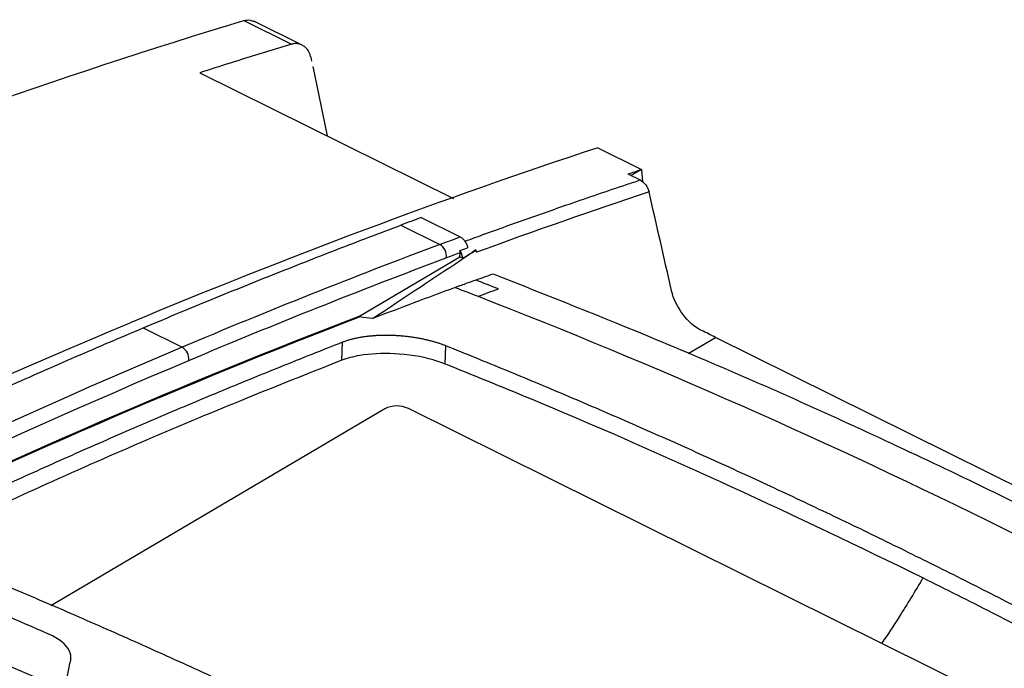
# Model space of a CAD drawing. Header units: millimetres. Extents: x -508 to 796, y -404 to 760.
# Tile 57 of 116: x 680 to 727, y -150 to -119. Entities that reach past the tile are written whole.
import ezdxf

# ---------------------------------------------------------------- set-up
doc = ezdxf.new("R2010")
doc.units = ezdxf.units.MM

msp = doc.modelspace()

# ---------------------------------------------------------------- linework, layer by layer
at = {"color": 7, "linetype": 'Continuous', "lineweight": 25}
for p, q in [((690.342, -119.036), (692.612, -120.161)), ((693.144, -120.221), (690.819, -119.069)), ((693.526, -120.777), (693.567, -120.974)), ((693.619, -121.223), (694.307, -124.525)), ((688.241, -121.519), (700.317, -127.503)), ((707.186, -125.083), (709.273, -126.117)), ((708.624, -126.332), (709.204, -126.619)), ((709.273, -126.117), (708.777, -126.407)), ((709.273, -126.117), (709.325, -126.702)), ((697.815, -128.768), (699.669, -129.687)), ((698.784, -128.407), (700.638, -129.326)), ((695.816, -133.114), (700.624, -130.279)), ((700.624, -130.279), (700.634, -130.076)), ((700.774, -130.353), (700.624, -130.279)), ((701.388, -129.949), (701.379, -129.944)), ((701.388, -129.949), (701.411, -130.059)), ((695.853, -133.133), (695.816, -133.114)), ((685.547, -133.654), (687.401, -134.573)), ((695.002, -135.193), (695.041, -134.336)), ((755.962, -155.496), (712.789, -134.103)), ((699.925, -135.368), (699.964, -134.511)), ((697.049, -137.499), (681.149, -146.875)), ((742.851, -159.629), (698.176, -137.491))]:
    msp.add_line(p, q, dxfattribs=at)
at = {"color": 250, "linetype": 'Continuous', "lineweight": 25}
msp.add_line((711.489, -134.864), (712.789, -134.103), dxfattribs=at)
at = {"color": 7, "linetype": 'Continuous', "lineweight": 25}
for centre, radius, start, end in [((699.357, -130.227), 0.624, 351.2206, 60.0371), ((687.086, -135.126), 0.637, 352.973, 60.2843), ((697.621, -138.666), 1.299, 64.6873, 116.1168)]:
    msp.add_arc(centre, radius, start, end, dxfattribs=at)
for points, knots in [([(690.342, -119.036), (690.45, -119.016), (690.633, -118.982), (690.771, -119.056), (690.827, -119.087)], [0, 0, 0, 0, 0.591458, 1, 1, 1, 1]), ([(692.612, -120.161), (692.123, -120.309), (690.668, -120.75), (689.21, -121.212), (688.241, -121.519)], [0, 0, 0, 0, 0.335932, 1, 1, 1, 1]), ([(693.526, -120.777), (693.52, -120.749), (693.507, -120.694), (693.483, -120.622), (693.456, -120.561), (693.43, -120.51), (693.371, -120.414), (693.292, -120.324), (693.174, -120.233), (693.062, -120.172), (692.951, -120.142), (692.852, -120.13), (692.771, -120.13), (692.684, -120.141), (692.631, -120.155), (692.612, -120.161)], [0, 0, 0, 0, 0.058406, 0.11176, 0.160221, 0.203841, 0.24262, 0.425098, 0.499817, 0.629168, 0.757215, 0.798101, 0.881123, 0.955067, 1, 1, 1, 1]), ([(709.204, -126.619), (709.301, -126.667), (709.395, -126.75), (709.547, -126.955), (709.602, -127.074), (709.629, -127.19)], [0, 0, 0, 0, 0.5, 0.5, 1, 1, 1, 1]), ([(685.547, -133.654), (686.063, -133.438), (687.094, -133.005), (688.638, -132.368), (690.177, -131.741), (691.713, -131.125), (693.244, -130.52), (694.771, -129.925), (696.295, -129.34), (697.308, -128.959), (697.815, -128.768)], [0, 0, 0, 0, 0.12574, 0.251264, 0.376574, 0.501672, 0.626561, 0.751244, 0.875723, 1, 1, 1, 1]), ([(700.638, -129.326), (700.656, -129.336), (700.694, -129.356), (700.748, -129.398), (700.799, -129.447), (700.859, -129.519), (700.92, -129.612), (700.973, -129.729), (700.986, -129.805), (700.993, -129.844)], [0, 0, 0, 0, 0.109665, 0.21763, 0.326469, 0.438696, 0.632767, 0.815403, 1, 1, 1, 1]), ([(702.203, -131.084), (704.802, -132.109), (710.445, -134.334), (719.156, -138.161), (726.692, -141.745), (734.032, -145.45), (741.17, -149.251), (748.07, -153.157), (752.107, -155.579), (753.302, -156.297)], [0, 0, 0, 0, 0.1528001, 0.3316357, 0.5106935, 0.5944137, 0.7619625, 0.9295112, 1, 1, 1, 1]), ([(701.377, -131.381), (701.239, -131.431), (701.101, -131.481), (700.963, -131.531), (700.869, -131.565), (700.776, -131.599), (700.682, -131.633), (700.591, -131.666), (700.499, -131.7), (700.408, -131.733)], [0, 0, 0, 0, 0.000651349, 0.000651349, 0.000651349, 0.001092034, 0.001092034, 0.001092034, 0.001523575, 0.001523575, 0.001523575, 0.001523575]), ([(701.491, -132.15), (709.842, -135.39), (722.643, -141.044), (739.318, -149.785), (747.616, -154.584), (751.506, -156.934)], [0.879721, 0.879721, 0.879721, 0.879721, 19.113984, 28.770805, 37.346563, 37.346563, 37.346563, 37.346563]), ([(656.042, -147.625), (656.602, -147.333), (657.721, -146.75), (659.398, -145.888), (661.069, -145.036), (662.735, -144.197), (664.397, -143.368), (666.053, -142.552), (667.705, -141.747), (669.351, -140.953), (670.993, -140.171), (672.63, -139.401), (674.262, -138.642), (675.889, -137.895), (677.511, -137.159), (679.128, -136.435), (680.74, -135.722), (682.347, -135.021), (683.949, -134.331), (685.015, -133.88), (685.547, -133.654)], [0, 0, 0, 0, 0.056685, 0.113231, 0.169639, 0.225912, 0.282049, 0.338052, 0.393922, 0.449659, 0.505266, 0.560742, 0.616089, 0.671309, 0.726401, 0.781368, 0.83621, 0.890929, 0.945525, 1, 1, 1, 1]), ([(699.964, -134.511), (699.916, -134.492), (699.821, -134.455), (699.671, -134.403), (699.517, -134.354), (699.359, -134.307), (699.197, -134.264), (699.031, -134.224), (698.862, -134.187), (698.69, -134.153), (698.516, -134.123), (698.34, -134.096), (698.162, -134.073), (697.981, -134.053), (697.799, -134.037), (697.616, -134.025), (697.433, -134.016), (697.25, -134.011), (697.067, -134.01), (696.884, -134.013), (696.702, -134.02), (696.52, -134.032), (696.341, -134.048), (696.165, -134.067), (695.991, -134.092), (695.821, -134.121), (695.654, -134.154), (695.491, -134.192), (695.334, -134.235), (695.182, -134.283), (695.088, -134.318), (695.041, -134.336)], [0, 0, 0, 0, 0.033965, 0.067492, 0.100727, 0.133813, 0.166836, 0.199789, 0.232658, 0.265432, 0.298139, 0.330852, 0.363643, 0.396578, 0.429676, 0.46292, 0.496292, 0.529785, 0.56347, 0.597443, 0.631802, 0.66659, 0.701721, 0.737087, 0.77273, 0.809093, 0.846115, 0.883677, 0.921741, 0.960454, 1, 1, 1, 1]), ([(695.041, -134.336), (694.551, -134.528), (693.572, -134.913), (692.102, -135.502), (690.631, -136.099), (689.159, -136.706), (687.685, -137.322), (686.21, -137.948), (684.734, -138.583), (683.257, -139.227), (681.779, -139.88), (680.3, -140.543), (678.819, -141.215), (677.337, -141.896), (676.348, -142.357), (675.854, -142.588)], [0, 0, 0, 0, 0.07697, 0.153926, 0.23087, 0.307804, 0.384728, 0.461646, 0.538557, 0.615465, 0.69237, 0.769275, 0.84618, 0.923088, 1, 1, 1, 1]), ([(699.92, -135.371), (699.741, -135.301), (699.046, -135.05), (698.151, -134.915), (696.928, -134.854), (696.352, -134.884), (695.534, -135.022), (695.263, -135.105), (695.009, -135.196)], [6.104751, 6.104751, 6.104751, 6.104751, 6.246275, 6.638289, 6.638289, 6.996494, 6.996494, 7.228848, 7.228848, 7.228848, 7.228848]), ([(722.705, -144.695), (722.232, -144.461), (721.285, -143.994), (719.864, -143.303), (718.443, -142.62), (717.023, -141.946), (715.602, -141.28), (714.181, -140.622), (712.759, -139.973), (711.338, -139.332), (709.917, -138.7), (708.495, -138.076), (707.074, -137.46), (705.652, -136.853), (704.23, -136.255), (702.808, -135.665), (701.386, -135.082), (700.438, -134.701), (699.964, -134.511)], [0, 0, 0, 0, 0.062514, 0.125018, 0.187514, 0.250003, 0.312488, 0.37497, 0.43745, 0.499931, 0.562414, 0.624901, 0.687394, 0.749894, 0.812402, 0.874922, 0.937454, 1, 1, 1, 1]), ([(695.009, -135.196), (694.842, -135.256), (693.251, -135.887), (688.477, -137.785), (682.399, -140.397), (677.582, -142.621), (675.975, -143.364), (675.822, -143.441)], [7.228848, 7.228848, 7.228848, 7.228848, 7.380961, 8.749979, 11.790722, 13.158986, 13.311015, 13.311015, 13.311015, 13.311015]), ([(722.666, -145.549), (716.606, -142.58), (709.173, -139.127), (701.593, -136.045), (700.075, -135.43), (699.92, -135.371)], [0, 0, 0, 0, 4.883452, 5.982621, 6.104751, 6.104751, 6.104751, 6.104751]), ([(681.068, -148.224), (681.062, -148.221), (681.057, -148.219), (678.135, -146.944), (675.22, -145.717), (672.306, -144.537)], [0.047978, 0.047978, 0.047978, 0.047978, 0.05875, 0.05875, 5.359272, 5.359272, 5.359272, 5.359272]), ([(676.241, -144.748), (676.747, -144.957), (677.758, -145.376), (679.274, -146.015), (680.791, -146.661), (682.307, -147.316), (683.823, -147.98), (685.339, -148.651), (686.855, -149.331), (688.371, -150.02), (689.886, -150.716), (691.402, -151.421), (692.917, -152.134), (694.432, -152.856), (695.947, -153.585), (697.462, -154.323), (698.471, -154.822), (698.976, -155.071)], [0, 0, 0, 0, 0.066704, 0.133395, 0.200076, 0.266748, 0.333413, 0.400072, 0.466726, 0.533378, 0.600029, 0.666681, 0.733334, 0.799991, 0.866654, 0.933323, 1, 1, 1, 1]), ([(745.396, -157.028), (744.925, -156.75), (743.983, -156.194), (742.569, -155.37), (741.154, -154.554), (739.739, -153.747), (738.323, -152.947), (736.906, -152.156), (735.489, -151.373), (734.071, -150.598), (732.653, -149.831), (731.233, -149.073), (729.814, -148.322), (728.393, -147.58), (726.972, -146.846), (725.55, -146.121), (724.128, -145.402), (723.179, -144.931), (722.705, -144.695)], [0, 0, 0, 0, 0.062546, 0.125078, 0.187598, 0.250106, 0.312606, 0.375099, 0.437585, 0.500068, 0.562549, 0.62503, 0.687511, 0.749996, 0.812486, 0.874982, 0.937486, 1, 1, 1, 1]), ([(745.352, -157.886), (745.283, -157.844), (745.059, -157.712), (744.593, -157.441), (743.871, -157.023), (742.895, -156.457), (741.664, -155.745), (740.178, -154.889), (738.437, -153.895), (736.439, -152.773), (734.184, -151.531), (731.671, -150.174), (728.899, -148.713), (725.869, -147.15), (723.762, -146.097), (722.666, -145.549)], [0, 0, 0, 0, 0.009337, 0.0299376, 0.0618018, 0.104927, 0.1593123, 0.2249574, 0.3018629, 0.3900325, 0.4894719, 0.6001861, 0.7221788, 0.8554514, 1, 1, 1, 1]), ([(682.102, -149.451), (682.134, -149.301), (682.109, -149.147), (681.887, -148.709), (681.549, -148.437), (681.068, -148.224)], [5.359272, 5.359272, 5.359272, 5.359272, 5.81767, 5.81767, 6.697352, 6.697352, 6.697352, 6.697352])]:
    msp.add_open_spline(points, degree=3, knots=knots, dxfattribs=at)
for points in [[(663.573, -128.512), (672.576, -124.868), (681.508, -121.704), (690.342, -119.036)], [(707.186, -125.083), (699.828, -127.508), (692.403, -130.295), (684.93, -133.413)], [(708.624, -126.332), (708.841, -126.26), (709.057, -126.188), (709.273, -126.117)], [(709.629, -127.19), (706.898, -128.098), (704.158, -129.054), (701.411, -130.059)], [(710.7, -131.886), (710.347, -130.319), (709.987, -128.755), (709.629, -127.19)], [(698.784, -128.407), (698.461, -128.527), (698.138, -128.647), (697.815, -128.768)], [(699.669, -129.687), (699.992, -129.566), (700.315, -129.445), (700.638, -129.326)], [(699.669, -129.687), (695.596, -131.213), (691.506, -132.843), (687.401, -134.573)], [(696.469, -133.211), (697.976, -132.211), (699.484, -131.211), (700.992, -130.212)], [(699.973, -130.322), (700.194, -130.24), (700.414, -130.158), (700.634, -130.076)], [(700.629, -129.976), (700.75, -129.932), (700.871, -129.887), (700.992, -129.843)], [(700.634, -130.076), (700.635, -130.044), (700.634, -130.01), (700.629, -129.976)], [(700.774, -130.353), (700.759, -130.228), (700.707, -130.091), (700.629, -129.976)], [(700.992, -130.212), (700.921, -130.259), (700.848, -130.307), (700.774, -130.353)], [(701.379, -129.944), (701.254, -130.035), (701.125, -130.124), (700.992, -130.212)], [(700.992, -130.212), (701.124, -130.124), (701.256, -130.037), (701.388, -129.949)], [(687.718, -135.204), (691.818, -133.475), (695.904, -131.847), (699.973, -130.322)], [(701.377, -131.381), (701.652, -131.282), (701.928, -131.183), (702.203, -131.084)], [(702.459, -131.798), (702.098, -131.658), (701.738, -131.519), (701.377, -131.381)], [(700.408, -131.733), (699.094, -132.213), (697.781, -132.706), (696.469, -133.211)], [(700.408, -131.733), (700.769, -131.871), (701.13, -132.01), (701.49, -132.15)], [(701.49, -132.15), (701.813, -132.032), (702.136, -131.915), (702.459, -131.798)], [(712.123, -133.774), (711.473, -133.463), (710.874, -132.653), (710.7, -131.886)], [(655.437, -147.255), (665.323, -142.129), (675.166, -137.488), (684.93, -133.413)], [(695.816, -133.114), (687.55, -136.275), (679.212, -139.887), (670.828, -143.938)], [(670.866, -143.957), (679.25, -139.906), (687.588, -136.294), (695.853, -133.133)], [(696.469, -133.211), (696.264, -133.185), (696.059, -133.159), (695.853, -133.133)], [(712.789, -134.103), (712.567, -133.993), (712.347, -133.881), (712.123, -133.774)], [(687.401, -134.573), (677.965, -138.551), (668.458, -143.055), (658.911, -148.015)], [(659.252, -148.634), (668.791, -143.678), (678.29, -139.178), (687.718, -135.204)], [(673.242, -147.229), (675.608, -148.201), (677.974, -149.203), (680.341, -150.236)], [(681.817, -150.789), (681.912, -150.34), (682.007, -149.894), (682.102, -149.451)]]:
    msp.add_open_spline(points, degree=3, dxfattribs=at)
at = {"color": 250, "linetype": 'Continuous', "lineweight": 25}
for points, knots in [([(700.864, -129.532), (700.908, -129.516), (701.103, -129.445), (702.03, -129.106), (703.645, -128.526), (706.015, -127.695), (707.867, -127.064), (708.989, -126.691), (709.204, -126.619)], [0, 0, 0, 0, 0.015625, 0.069993, 0.332688, 0.595384, 0.922374, 1, 1, 1, 1]), ([(722.666, -145.549), (722.296, -146.168), (721.663, -147.226), (720.984, -148.235), (720.703, -148.654)], [0, 0, 0, 0, 0.584971, 1, 1, 1, 1])]:
    msp.add_open_spline(points, degree=3, knots=knots, dxfattribs=at)

doc.saveas('drawing.dxf')
